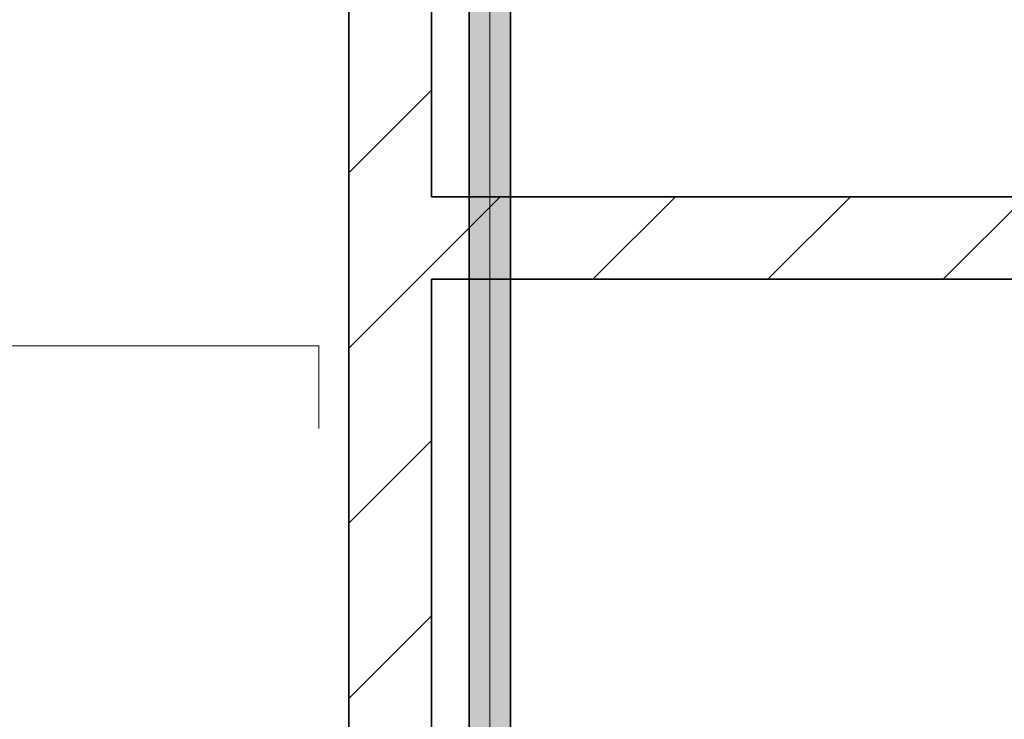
# Model space of a CAD drawing. Extents: x 635 to 1785, y -95 to 499.
# Tile 141 of 159: x 1184 to 1232, y 109 to 143. Entities that reach past the tile are written whole.
import ezdxf
from ezdxf.lldxf.tags import DXFTag

# ---------------------------------------------------------------- set-up
doc = ezdxf.new("R2010")
doc.units = 0
doc.layers.get('0').update_dxf_attribs({"lineweight": 35})
for name, color, linetype, lineweight, true_color in [('A_Wand_allgemein', 7, 'Continuous', 35, 0x585858), ('L_Zuluft', 6, 'Continuous', 35, 0xff00ff), ('L_Zuluft-Shading', 6, 'Continuous', 35, 0xff00ff)]:
    doc.layers.add(name, color=color, linetype=linetype, lineweight=lineweight, true_color=true_color)
doc.layers.add('Raumnummerierung', color=7, linetype='Continuous', lineweight=18)
tags = doc.linetypes.add('STRICHPUNKT2', pattern=[12.7, 6.35, -3.175, 0, -3.175]).pattern_tags.tags
tags[10:11] = [DXFTag(74, 4), DXFTag(75, 0), DXFTag(340, '0'), DXFTag(46, 0.0), DXFTag(50, 0.0), DXFTag(44, 0.0), DXFTag(45, 0.0)]
tags[8:9] = [DXFTag(74, 4), DXFTag(75, 0), DXFTag(340, '0'), DXFTag(46, 0.0), DXFTag(50, 0.0), DXFTag(44, 0.0), DXFTag(45, 0.0)]
tags[6:7] = [DXFTag(74, 4), DXFTag(75, 0), DXFTag(340, '0'), DXFTag(46, 0.0), DXFTag(50, 0.0), DXFTag(44, 0.0), DXFTag(45, 0.0)]
tags[4:5] = [DXFTag(74, 4), DXFTag(75, 0), DXFTag(340, '0'), DXFTag(46, 0.0), DXFTag(50, 0.0), DXFTag(44, 0.0), DXFTag(45, 0.0)]

# ---------------------------------------------------------------- blocks, each defined once
blk = doc.blocks.new('Shading-A06HSU9MNL', base_point=(1207.012, 126.54))
at = {"layer": 'L_Zuluft-Shading', "color": 36, "true_color": 0x903900}
for points in [[(1205.788, 134.775), (1205.788, 156.768), (1205.754, 135.067), (1205.754, 157.031)], [(1207.754, 134.238), (1207.754, 156.768), (1207.719, 133.975), (1207.719, 156.514)], [(1205.788, 128.6), (1205.788, 134.775), (1205.754, 128.859), (1205.754, 135.067)], [(1207.754, 128.859), (1207.754, 134.238), (1207.719, 128.6), (1207.719, 133.975)], [(1205.754, 128.859), (1205.754, 127.506), (1205.788, 128.6), (1205.788, 127.247)], [(1207.719, 128.6), (1207.719, 127.247), (1207.754, 128.859), (1207.754, 127.506)], [(1205.788, 127.247), (1205.754, 127.506), (1205.788, 125.249), (1205.754, 125.249)], [(1207.754, 127.506), (1207.719, 127.247), (1207.754, 110.058), (1207.719, 110.576)], [(1205.788, 125.249), (1205.754, 125.249), (1205.788, 94.861), (1205.754, 94.855)], [(1207.754, 91.072), (1207.754, 110.058), (1207.719, 90.813), (1207.719, 110.576)]]:
    blk.add_solid(points, dxfattribs=at)
at = {"layer": 'L_Zuluft-Shading', "color": 34, "true_color": 0xb04600}
for points in [[(1205.888, 134.475), (1205.888, 156.514), (1205.788, 134.775), (1205.788, 156.768)], [(1207.719, 133.975), (1207.719, 156.514), (1207.62, 133.757), (1207.62, 156.286)], [(1205.888, 128.359), (1205.888, 134.475), (1205.788, 128.6), (1205.788, 134.775)], [(1207.719, 128.6), (1207.719, 133.975), (1207.62, 128.359), (1207.62, 133.757)], [(1205.788, 128.6), (1205.788, 127.247), (1205.888, 128.359), (1205.888, 127.006)], [(1207.62, 128.359), (1207.62, 127.006), (1207.719, 128.6), (1207.719, 127.247)], [(1205.888, 127.006), (1205.788, 127.247), (1205.888, 124.732), (1205.788, 125.249)], [(1207.719, 127.247), (1207.62, 127.006), (1207.719, 110.576), (1207.62, 111.576)], [(1205.888, 124.732), (1205.788, 125.249), (1205.888, 94.702), (1205.788, 94.861)], [(1207.719, 90.813), (1207.719, 110.576), (1207.62, 90.572), (1207.62, 111.576)]]:
    blk.add_solid(points, dxfattribs=at)
at = {"layer": 'L_Zuluft-Shading', "color": 32, "true_color": 0xcd5200}
for points in [[(1206.047, 134.186), (1206.047, 156.286), (1205.888, 134.475), (1205.888, 156.514)], [(1207.62, 133.757), (1207.62, 156.286), (1207.461, 133.601), (1207.461, 156.1)], [(1206.047, 128.152), (1206.047, 134.186), (1205.888, 128.359), (1205.888, 134.475)], [(1207.62, 128.359), (1207.62, 133.757), (1207.461, 128.152), (1207.461, 133.601)], [(1205.888, 128.359), (1205.888, 127.006), (1206.047, 128.152), (1206.047, 126.799)], [(1207.461, 128.152), (1207.461, 126.799), (1207.62, 128.359), (1207.62, 127.006)], [(1206.047, 126.799), (1205.888, 127.006), (1206.047, 123.732), (1205.888, 124.732)], [(1207.62, 127.006), (1207.461, 126.799), (1207.62, 111.576), (1207.461, 112.99)], [(1206.047, 123.732), (1205.888, 124.732), (1206.047, 94.389), (1205.888, 94.702)], [(1207.62, 90.572), (1207.62, 111.576), (1207.461, 90.975), (1207.461, 112.99)]]:
    blk.add_solid(points, dxfattribs=at)
at = {"layer": 'L_Zuluft-Shading', "color": 32, "true_color": 0xe45b00}
for points in [[(1206.254, 133.93), (1206.254, 156.1), (1206.047, 134.186), (1206.047, 156.286)], [(1207.461, 133.601), (1207.461, 156.1), (1207.254, 133.516), (1207.254, 155.968)], [(1206.254, 127.993), (1206.254, 133.93), (1206.047, 128.152), (1206.047, 134.186)], [(1207.461, 128.152), (1207.461, 133.601), (1207.254, 127.993), (1207.254, 133.516)], [(1206.047, 128.152), (1206.047, 126.799), (1206.254, 127.993), (1206.254, 126.64)], [(1207.254, 127.993), (1207.254, 126.64), (1207.461, 128.152), (1207.461, 126.799)], [(1206.254, 126.64), (1206.047, 126.799), (1206.254, 122.318), (1206.047, 123.732)], [(1207.461, 126.799), (1207.254, 126.64), (1207.461, 112.99), (1207.254, 114.722)], [(1206.254, 122.318), (1206.047, 123.732), (1206.254, 93.943), (1206.047, 94.389)], [(1207.461, 112.99), (1207.254, 114.722), (1207.461, 90.975), (1207.254, 91.529)]]:
    blk.add_solid(points, dxfattribs=at)
at = {"layer": 'L_Zuluft-Shading', "color": 30, "true_color": 0xf56200}
for points in [[(1206.495, 133.723), (1206.495, 155.968), (1206.254, 133.93), (1206.254, 156.1)], [(1207.254, 133.516), (1207.254, 155.968), (1207.012, 133.509), (1207.012, 155.9)], [(1206.495, 127.893), (1206.495, 133.723), (1206.254, 127.993), (1206.254, 133.93)], [(1207.254, 127.993), (1207.254, 133.516), (1207.012, 127.893), (1207.012, 133.509)], [(1206.254, 127.993), (1206.254, 126.64), (1206.495, 127.893), (1206.495, 126.54)], [(1207.012, 127.893), (1207.012, 126.54), (1207.254, 127.993), (1207.254, 126.64)], [(1206.495, 126.54), (1206.254, 126.64), (1206.495, 120.586), (1206.254, 122.318)], [(1207.254, 126.64), (1207.012, 126.54), (1207.254, 114.722), (1207.012, 116.654)], [(1206.495, 120.586), (1206.254, 122.318), (1206.495, 93.395), (1206.254, 93.943)], [(1207.254, 114.722), (1207.012, 116.654), (1207.254, 91.529), (1207.012, 92.145)]]:
    blk.add_solid(points, dxfattribs=at)
at = {"layer": 'L_Zuluft-Shading', "color": 30, "true_color": 0xfd6500}
for points in [[(1206.754, 133.579), (1206.754, 155.9), (1206.495, 133.723), (1206.495, 155.968)], [(1207.012, 133.509), (1207.012, 155.9), (1206.754, 133.579), (1206.754, 155.9)], [(1206.754, 127.859), (1206.754, 133.579), (1206.495, 127.893), (1206.495, 133.723)], [(1207.012, 127.893), (1207.012, 133.509), (1206.754, 127.859), (1206.754, 133.579)], [(1206.495, 127.893), (1206.495, 126.54), (1206.754, 127.859), (1206.754, 126.506)], [(1206.754, 127.859), (1206.754, 126.506), (1207.012, 127.893), (1207.012, 126.54)], [(1206.754, 126.506), (1206.495, 126.54), (1206.754, 118.654), (1206.495, 120.586)], [(1207.012, 126.54), (1206.754, 126.506), (1207.012, 116.654), (1206.754, 118.654)], [(1206.754, 118.654), (1206.495, 120.586), (1206.754, 92.782), (1206.495, 93.395)], [(1207.012, 116.654), (1206.754, 118.654), (1207.012, 92.145), (1206.754, 92.782)]]:
    blk.add_solid(points, dxfattribs=at)
blk = doc.blocks.new('Wand-A06HSUHCNL', base_point=(1203.924, 130.697))
at = {"color": 0, "lineweight": -2}
for p, q in [((1203.924, 131.365), (1207.256, 134.697)), ((1211.742, 130.697), (1215.742, 134.697)), ((1220.227, 130.697), (1224.227, 134.697)), ((1228.712, 130.697), (1232.712, 134.697))]:
    blk.add_line(p, q, dxfattribs=at)
at = {"color": 0, "linetype": 'ByBlock', "lineweight": -2, "ltscale": 0.35}
for p, q in [((1203.924, 134.697), (1519.374, 134.697)), ((1203.924, 130.697), (1519.374, 130.697))]:
    blk.add_line(p, q, dxfattribs=at)
blk = doc.blocks.new('Wand-A06HSUI4NL', base_point=(1199.924, 44.907))
at = {"color": 0, "linetype": 'ByBlock', "lineweight": -2, "ltscale": 0.35}
for p, q in [((1203.924, 134.697), (1203.924, 223.364)), ((1199.924, 85.415), (1199.924, 179.614)), ((1203.924, 44.907), (1203.924, 130.697))]:
    blk.add_line(p, q, dxfattribs=at)
at = {"color": 0, "lineweight": -2}
for p, q in [((1199.924, 135.85), (1203.924, 139.85)), ((1199.924, 127.365), (1203.924, 131.365)), ((1199.924, 118.88), (1203.924, 122.88)), ((1199.924, 110.395), (1203.924, 114.395))]:
    blk.add_line(p, q, dxfattribs=at)
blk = doc.blocks.new('Wickelfalzrohr-A06HSUPYNL', base_point=(1205.754, 84.434))
at = {"color": 0, "linetype": 'ByBlock', "lineweight": -2, "ltscale": 0.35}
for p, q in [((1205.754, 204.434), (1205.754, 84.434)), ((1207.754, 84.434), (1207.754, 204.434))]:
    blk.add_line(p, q, dxfattribs=at)
at = {"color": 0, "linetype": 'STRICHPUNKT2', "lineweight": 5, "ltscale": 0.13}
blk.add_line((1206.754, 204.434), (1206.754, 84.434), dxfattribs=at)

msp = doc.modelspace()

# ---------------------------------------------------------------- linework, layer by layer
at = {"layer": 'Raumnummerierung', "ltscale": 0.18}
for p, q in [((1140.925, 127.475), (1198.467, 127.475)), ((1198.467, 127.475), (1198.467, 123.475))]:
    msp.add_line(p, q, dxfattribs=at)

# ---------------------------------------------------------------- block references
at = {"layer": 'A_Wand_allgemein', "ltscale": 0.35}
for name, p in [('Wand-A06HSUI4NL', (1199.924, 44.907)), ('Wand-A06HSUHCNL', (1203.924, 130.697))]:
    msp.add_blockref(name, p, dxfattribs=at)
at = {"layer": 'L_Zuluft'}
msp.add_blockref('Shading-A06HSU9MNL', (1207.012, 126.54), dxfattribs=at)
at = {"layer": 'L_Zuluft', "color": 30, "ltscale": 0.35, "true_color": 0xff6600}
msp.add_blockref('Wickelfalzrohr-A06HSUPYNL', (1205.754, 84.434), dxfattribs=at)

doc.saveas('drawing.dxf')
